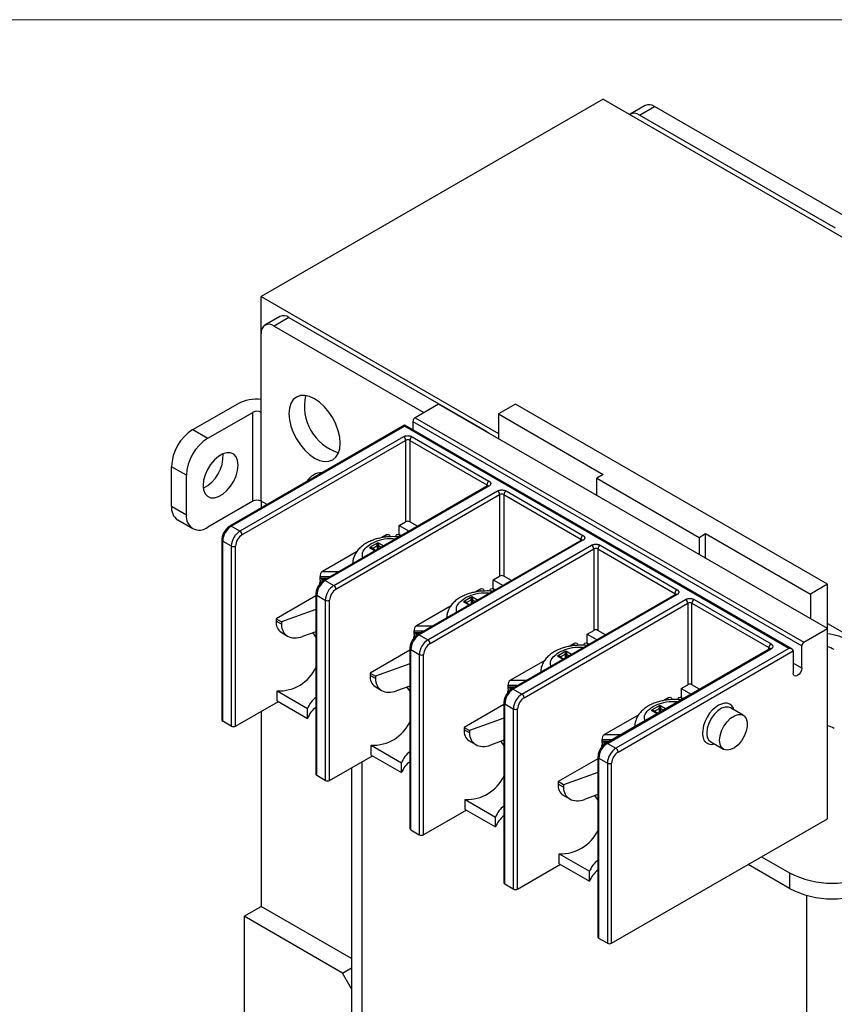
# Model space of a CAD drawing. Header units: inches. Extents: x 0 to 17, y 0 to 11.
# Tile 25 of 26: x 11.6 to 14.3, y 7.8 to 11. Entities that reach past the tile are written whole.
import ezdxf

# ---------------------------------------------------------------- set-up
doc = ezdxf.new("R2010")
doc.units = ezdxf.units.IN
doc.header["$MEASUREMENT"] = 0
doc.linetypes.add('SLD-Solid', pattern=[0])
doc.layers.add('SLD-DEFPOINTS', color=7, linetype='Continuous')

# ---------------------------------------------------------------- blocks, each defined once
blk = doc.blocks.new('Block2')
at = {"color": 7, "linetype": 'SLD-Solid', "lineweight": 18}
blk.add_line((17, 11), (0, 11), dxfattribs=at)

msp = doc.modelspace()

# ---------------------------------------------------------------- linework, layer by layer
for p, q in [((13.5056, 10.7417), (12.392, 10.0989)), ((13.5056, 10.7417), (16.1781, 9.1989)), ((13.6431, 10.7206), (13.5943, 10.6925)), ((13.6239, 10.6896), (13.6726, 10.7177)), ((14.3114, 10.3489), (13.6726, 10.7177)), ((14.2627, 10.3208), (13.6239, 10.6896)), ((12.392, 9.9784), (12.392, 10.0989)), ((12.392, 10.0989), (13.1645, 9.6529)), ((12.453, 10.0336), (12.4042, 10.0054)), ((12.4825, 10.0306), (12.4338, 10.0025)), ((12.4825, 10.0306), (13.1213, 9.6619)), ((12.392, 9.7212), (12.392, 9.9784)), ((12.4338, 10.0025), (12.922, 9.7207)), ((12.1693, 9.665), (12.3154, 9.7494)), ((12.9697, 9.7482), (12.8931, 9.704)), ((14.2363, 9.017), (12.9697, 9.7482)), ((13.2202, 9.7482), (13.1645, 9.7161)), ((14.2363, 9.1616), (13.2202, 9.7482)), ((12.218, 9.6369), (12.3642, 9.7212)), ((12.3642, 9.4319), (12.3642, 9.7212)), ((12.392, 9.4319), (12.392, 9.7212)), ((13.1645, 9.7161), (13.5056, 9.5192)), ((13.1645, 9.7161), (13.1645, 9.6357)), ((12.8861, 9.692), (14.1528, 8.9607)), ((12.8861, 9.692), (12.8861, 9.6631)), ((12.8931, 9.704), (14.1598, 8.9728)), ((12.1693, 9.665), (12.218, 9.6369)), ((12.8583, 9.6792), (12.2896, 9.3509)), ((12.2946, 9.3505), (12.8583, 9.6759)), ((14.1209, 8.9503), (12.8583, 9.6792)), ((14.111, 8.9527), (12.8583, 9.6759)), ((12.8555, 9.6421), (12.3224, 9.3344)), ((12.3294, 9.3223), (12.8625, 9.6301)), ((12.8625, 9.6301), (12.8625, 9.3649)), ((12.8764, 9.6301), (13.1269, 9.4854)), ((12.8764, 9.6301), (12.8764, 9.3649)), ((12.8834, 9.6421), (13.1339, 9.4975)), ((12.1484, 9.5163), (12.0997, 9.5444)), ((12.0997, 9.4158), (12.0997, 9.5444)), ((12.1484, 9.3877), (12.1484, 9.5163)), ((13.5056, 9.5192), (13.4847, 9.5071)), ((13.4847, 9.5071), (13.8187, 9.3143)), ((13.4847, 9.4509), (13.4847, 9.5071)), ((13.129, 9.4819), (12.5959, 9.1742)), ((13.1339, 9.4814), (12.6008, 9.1737)), ((12.6286, 9.1576), (13.1617, 9.4654)), ((13.1269, 9.4807), (13.1269, 9.4854)), ((13.1297, 9.4821), (13.129, 9.4819)), ((13.1896, 9.4654), (13.4401, 9.3207)), ((12.3642, 9.4319), (12.218, 9.3475)), ((12.392, 9.4319), (12.392, 9.41)), ((12.4109, 9.421), (12.392, 9.4319)), ((12.6356, 9.1455), (13.1687, 9.4533)), ((13.1687, 9.4533), (13.1687, 9.1881)), ((13.1826, 9.4533), (13.4332, 9.3087)), ((13.1826, 9.4533), (13.1826, 9.1881)), ((12.0997, 9.4158), (12.1484, 9.3877)), ((12.1201, 9.3708), (12.1688, 9.3427)), ((12.8416, 9.3528), (12.8625, 9.3649)), ((12.9013, 9.3505), (12.8764, 9.3649)), ((12.3224, 9.3344), (12.2946, 9.3505)), ((12.8416, 9.3229), (12.8416, 9.3528)), ((12.8416, 9.3528), (12.8735, 9.3344)), ((12.2638, 9.3063), (12.2638, 8.7196)), ((12.2667, 9.3022), (12.2946, 9.2862)), ((12.2667, 8.7155), (12.2667, 9.3022)), ((12.7991, 9.3225), (12.782, 9.3126)), ((12.7991, 9.3153), (12.7991, 9.3225)), ((12.8476, 9.3195), (12.8424, 9.3225)), ((12.8424, 9.3225), (12.8424, 9.3165)), ((13.4352, 9.3051), (12.9021, 8.9974)), ((13.4401, 9.3047), (12.907, 8.9969)), ((13.4332, 9.304), (13.4332, 9.3087)), ((13.4359, 9.3054), (13.4352, 9.3051)), ((13.8187, 9.3143), (13.8396, 9.3263)), ((13.8187, 9.3143), (13.8187, 9.258)), ((13.8396, 9.3263), (14.1806, 9.1295)), ((13.8396, 9.246), (13.8396, 9.3263)), ((12.2946, 9.2862), (12.2946, 8.6995)), ((12.3085, 8.6995), (12.3085, 9.2862)), ((12.7029, 9.2669), (12.5918, 9.2028)), ((12.7719, 9.2969), (12.7451, 9.2814)), ((12.7451, 9.2814), (12.7633, 9.2708)), ((12.7648, 9.2717), (12.7516, 9.2793)), ((12.7543, 9.2785), (12.7698, 9.2875)), ((12.7543, 9.2778), (12.7543, 9.2785)), ((12.7698, 9.2875), (12.7698, 9.2746)), ((12.7902, 9.2863), (12.7719, 9.2969)), ((12.774, 9.2875), (12.7831, 9.2823)), ((12.774, 9.277), (12.774, 9.2875)), ((12.9349, 8.9808), (13.468, 9.2886)), ((12.9418, 8.9688), (13.4749, 9.2765)), ((13.4749, 9.2765), (13.4749, 9.0113)), ((13.4889, 9.2765), (13.7394, 9.1319)), ((13.4889, 9.2765), (13.4889, 9.0113)), ((13.4958, 9.2886), (13.7464, 9.1439)), ((12.5918, 9.2028), (12.6455, 9.2028)), ((12.5839, 9.175), (12.5839, 9.1864)), ((12.5839, 9.1864), (12.617, 9.1864)), ((12.5839, 9.175), (12.5839, 9.1634)), ((12.606, 9.18), (12.5863, 9.18)), ((12.5907, 9.17), (12.5907, 9.1784)), ((12.5918, 9.1778), (12.597, 9.1748)), ((12.6022, 9.1778), (12.5918, 9.1778)), ((12.6008, 9.1737), (12.6286, 9.1576)), ((13.1478, 9.176), (13.1687, 9.1881)), ((13.1478, 9.1461), (13.1478, 9.176)), ((13.1478, 9.176), (13.1797, 9.1576)), ((13.2075, 9.1737), (13.1826, 9.1881)), ((12.5822, 9.1649), (12.5822, 9.161)), ((13.1053, 9.1457), (13.0882, 9.1358)), ((13.1053, 9.1385), (13.1053, 9.1457)), ((13.1538, 9.1427), (13.1486, 9.1457)), ((13.1486, 9.1457), (13.1486, 9.1397)), ((14.2363, 9.1616), (14.1806, 9.1295)), ((14.2363, 9.017), (14.2363, 9.1616)), ((12.5701, 9.1237), (12.4407, 9.0491)), ((12.5701, 9.1295), (12.5701, 8.5428)), ((12.573, 9.1255), (12.6008, 9.1094)), ((12.573, 8.5388), (12.573, 9.1255)), ((12.6008, 9.1094), (12.6008, 8.5227)), ((12.6147, 8.5227), (12.6147, 9.1094)), ((13.0782, 9.1201), (13.0513, 9.1046)), ((13.0605, 9.1017), (13.076, 9.1107)), ((13.076, 9.1107), (13.076, 9.0978)), ((13.0964, 9.1096), (13.0782, 9.1201)), ((13.0803, 9.1107), (13.0893, 9.1055)), ((13.0803, 9.1002), (13.0803, 9.1107)), ((13.7414, 9.1284), (13.2083, 8.8206)), ((13.7464, 9.1279), (13.2132, 8.8201)), ((13.2411, 8.804), (13.7742, 9.1118)), ((13.7394, 9.1272), (13.7394, 9.1319)), ((13.7421, 9.1286), (13.7414, 9.1284)), ((13.802, 9.1118), (14.0526, 8.9672)), ((14.1806, 9.1295), (14.1806, 9.0491)), ((12.5701, 9.0792), (12.458, 9.0391)), ((13.0091, 9.0902), (12.898, 9.026)), ((13.0513, 9.1046), (13.0695, 9.094)), ((13.071, 9.0949), (13.0578, 9.1025)), ((13.0605, 9.101), (13.0605, 9.1017)), ((13.248, 8.792), (13.7812, 9.0997)), ((13.7812, 9.0997), (13.7812, 8.8345)), ((13.7951, 9.0997), (14.0456, 8.9551)), ((13.7951, 8.8345), (13.7951, 9.0997)), ((12.4407, 9.0491), (12.4407, 9.041)), ((12.4407, 9.0491), (12.458, 9.0391)), ((12.458, 9.0311), (12.4407, 9.041)), ((12.458, 9.0391), (12.458, 9.0311)), ((12.898, 9.026), (12.9518, 9.026)), ((13.4541, 8.9993), (13.4749, 9.0113)), ((13.5138, 8.9969), (13.4889, 9.0113)), ((14.1598, 8.9728), (14.2363, 9.017)), ((14.2363, 9.0342), (15.0645, 8.556)), ((14.2363, 8.3981), (14.2363, 9.017)), ((12.457, 9.005), (12.4781, 8.9928)), ((12.5701, 9.0069), (12.5267, 8.9914)), ((12.5603, 9.0034), (12.5701, 8.9886)), ((12.8884, 8.9882), (12.8884, 8.9843)), ((12.8901, 8.9982), (12.8901, 9.0096)), ((12.8901, 9.0096), (12.9232, 9.0096)), ((12.8901, 8.9982), (12.8901, 8.9866)), ((12.9122, 9.0032), (12.8925, 9.0032)), ((12.8969, 8.9932), (12.8969, 9.0017)), ((12.898, 9.001), (12.9033, 8.998)), ((12.9085, 9.001), (12.898, 9.001)), ((12.907, 8.9969), (12.9349, 8.9808)), ((13.4541, 8.9693), (13.4541, 8.9993)), ((13.4541, 8.9993), (13.4859, 8.9809)), ((12.8763, 8.947), (12.7469, 8.8723)), ((12.8763, 8.9527), (12.8763, 8.366)), ((12.8792, 8.9487), (12.907, 8.9326)), ((12.8792, 8.362), (12.8792, 8.9487)), ((13.4115, 8.9689), (13.3944, 8.959)), ((13.4115, 8.9617), (13.4115, 8.9689)), ((13.46, 8.9659), (13.4548, 8.9689)), ((13.4548, 8.9689), (13.4548, 8.9629)), ((14.0477, 8.9516), (13.5146, 8.6438)), ((13.5195, 8.6433), (14.0526, 8.9511)), ((14.111, 8.9527), (13.5473, 8.6273)), ((14.0456, 8.9504), (14.0456, 8.9551)), ((14.0484, 8.9518), (14.0477, 8.9516)), ((14.1528, 8.8884), (14.1528, 8.9607)), ((12.5701, 8.9189), (12.5695, 8.9186)), ((12.5695, 8.9186), (12.5701, 8.9164)), ((12.5695, 8.9186), (12.5695, 8.8881)), ((12.907, 8.9326), (12.907, 8.3459)), ((12.9209, 8.3459), (12.9209, 8.9326)), ((13.3844, 8.9433), (13.3575, 8.9278)), ((13.3575, 8.9278), (13.3758, 8.9173)), ((13.3772, 8.9181), (13.364, 8.9257)), ((13.3667, 8.9249), (13.3823, 8.9339)), ((13.3667, 8.9242), (13.3667, 8.9249)), ((13.3823, 8.9339), (13.3823, 8.921)), ((13.4026, 8.9328), (13.3844, 8.9433)), ((13.3865, 8.9339), (13.3956, 8.9287)), ((13.3865, 8.9235), (13.3865, 8.9339)), ((13.5543, 8.6152), (14.125, 8.9447)), ((14.125, 8.9447), (14.125, 8.8723)), ((12.8763, 8.9024), (12.7642, 8.8623)), ((13.3153, 8.9134), (13.2043, 8.8493)), ((14.1528, 8.8884), (14.125, 8.9045)), ((12.7469, 8.8723), (12.7469, 8.8642)), ((12.7469, 8.8723), (12.7642, 8.8623)), ((12.7642, 8.8543), (12.7469, 8.8642)), ((12.7642, 8.8623), (12.7642, 8.8543)), ((12.7633, 8.8282), (12.7843, 8.816)), ((12.8763, 8.8301), (12.8329, 8.8146)), ((12.8665, 8.8266), (12.8763, 8.8118)), ((13.1964, 8.8214), (13.1964, 8.8328)), ((13.1964, 8.8328), (13.2295, 8.8328)), ((13.1964, 8.8214), (13.1964, 8.8098)), ((13.2184, 8.8264), (13.1988, 8.8264)), ((13.2031, 8.8164), (13.2031, 8.8249)), ((13.2043, 8.8493), (13.258, 8.8493)), ((13.2043, 8.8243), (13.2095, 8.8213)), ((13.2147, 8.8243), (13.2043, 8.8243)), ((13.2132, 8.8201), (13.2411, 8.804)), ((13.7603, 8.8225), (13.7812, 8.8345)), ((13.7603, 8.8225), (13.7603, 8.7926)), ((13.7603, 8.8225), (13.7922, 8.8041)), ((13.82, 8.8201), (13.7951, 8.8345)), ((12.4442, 8.8141), (12.543, 8.7571)), ((12.4442, 8.782), (12.4442, 8.8141)), ((13.1946, 8.8114), (13.1946, 8.8075)), ((13.7177, 8.7921), (13.7006, 8.7822)), ((13.7177, 8.785), (13.7177, 8.7921)), ((13.7663, 8.7891), (13.7611, 8.7921)), ((13.7611, 8.7921), (13.7611, 8.7861)), ((12.3085, 8.6995), (12.4478, 8.7799)), ((12.4442, 8.782), (12.543, 8.7249)), ((12.543, 8.7249), (12.543, 8.7571)), ((13.1825, 8.7702), (13.0532, 8.6955)), ((13.1825, 8.7759), (13.1825, 8.1892)), ((13.1854, 8.7719), (13.2132, 8.7558)), ((13.1854, 8.1852), (13.1854, 8.7719)), ((13.2132, 8.7558), (13.2132, 8.1691)), ((13.2272, 8.1691), (13.2272, 8.7558)), ((13.6906, 8.7665), (13.6637, 8.751)), ((13.6729, 8.7482), (13.6885, 8.7571)), ((13.6885, 8.7571), (13.6885, 8.7442)), ((13.7089, 8.756), (13.6906, 8.7665)), ((13.6927, 8.7571), (13.7018, 8.7519)), ((13.6927, 8.7467), (13.6927, 8.7571)), ((13.9621, 8.7349), (13.9203, 8.759)), ((12.392, 8.7477), (12.392, 8.1125)), ((12.8763, 8.7421), (12.8757, 8.7418)), ((12.8757, 8.7418), (12.8763, 8.7396)), ((12.8757, 8.7418), (12.8757, 8.7114)), ((13.1825, 8.7257), (13.0704, 8.6855)), ((13.6216, 8.7366), (13.5105, 8.6725)), ((13.6637, 8.751), (13.682, 8.7405)), ((13.6835, 8.7413), (13.6702, 8.749)), ((13.6729, 8.7474), (13.6729, 8.7482)), ((12.2946, 8.6995), (12.2667, 8.7155)), ((13.0532, 8.6955), (13.0532, 8.6875)), ((13.0532, 8.6955), (13.0704, 8.6855)), ((13.0704, 8.6775), (13.0532, 8.6875)), ((13.0704, 8.6855), (13.0704, 8.6775)), ((13.5105, 8.6725), (13.5642, 8.6725)), ((12.7504, 8.6373), (12.8493, 8.5803)), ((12.7504, 8.6052), (12.7504, 8.6373)), ((13.0695, 8.6514), (13.0906, 8.6392)), ((13.1825, 8.6533), (13.1392, 8.6378)), ((13.1728, 8.6498), (13.1825, 8.6351)), ((13.5009, 8.6346), (13.5009, 8.6307)), ((13.5026, 8.6447), (13.5026, 8.656)), ((13.5026, 8.656), (13.5357, 8.656)), ((13.5026, 8.6447), (13.5026, 8.633)), ((13.5247, 8.6497), (13.505, 8.6497)), ((13.5094, 8.6396), (13.5094, 8.6481)), ((13.5105, 8.6475), (13.5157, 8.6445)), ((13.5209, 8.6475), (13.5105, 8.6475)), ((13.5195, 8.6433), (13.5473, 8.6273)), ((13.8564, 8.6482), (13.8981, 8.6241)), ((12.6147, 8.5227), (12.754, 8.6031)), ((12.7504, 8.6052), (12.8493, 8.5481)), ((13.4888, 8.5934), (13.3594, 8.5187)), ((13.4888, 8.5991), (13.4888, 8.0124)), ((13.4916, 8.5951), (13.5195, 8.579)), ((13.4916, 8.0084), (13.4916, 8.5951)), ((12.6859, 8.5638), (12.6859, 7.6002)), ((12.7205, 7.552), (12.7205, 8.5838)), ((12.8493, 8.5481), (12.8493, 8.5803)), ((13.1825, 8.5653), (13.1819, 8.565)), ((13.1819, 8.565), (13.1825, 8.5628)), ((13.1819, 8.565), (13.1819, 8.5346)), ((13.5195, 8.579), (13.5195, 7.9924)), ((13.5334, 7.9924), (13.5334, 8.579)), ((12.6008, 8.5227), (12.573, 8.5388)), ((13.4888, 8.5489), (13.3767, 8.5088)), ((13.3594, 8.5187), (13.3594, 8.5107)), ((13.3767, 8.5088), (13.3594, 8.5187)), ((13.3767, 8.5007), (13.3594, 8.5107)), ((13.3767, 8.5088), (13.3767, 8.5007)), ((13.3757, 8.4746), (13.3968, 8.4625)), ((13.4888, 8.4765), (13.4454, 8.461)), ((13.479, 8.473), (13.4888, 8.4583)), ((13.0567, 8.4605), (13.1555, 8.4035)), ((13.0567, 8.4284), (13.0567, 8.4605)), ((13.0602, 8.4263), (12.9209, 8.3459)), ((13.0567, 8.4284), (13.1555, 8.3713)), ((13.1555, 8.3713), (13.1555, 8.4035)), ((13.4888, 8.3886), (13.4882, 8.3882)), ((13.4882, 8.3882), (13.4888, 8.386)), ((13.4882, 8.3882), (13.4882, 8.3578)), ((13.5334, 7.9924), (14.2363, 8.3981)), ((12.8792, 8.362), (12.907, 8.3459)), ((13.3629, 8.2838), (13.4617, 8.2267)), ((13.3629, 8.2516), (13.3629, 8.2838)), ((14.022, 8.2744), (14.1124, 8.2222)), ((13.2272, 8.1691), (13.3665, 8.2495)), ((13.3629, 8.2516), (13.4617, 8.1946)), ((14.1124, 8.1711), (13.9778, 8.2489)), ((13.4617, 8.1946), (13.4617, 8.2267)), ((14.1124, 8.2222), (14.1124, 8.1711)), ((13.2132, 8.1691), (13.1854, 8.1852)), ((14.1681, 8.1486), (14.1681, 6.7163)), ((12.3363, 8.0803), (12.392, 8.1125)), ((12.6859, 7.9428), (12.392, 8.1125)), ((12.3363, 8.0803), (12.3363, 7.5366)), ((12.6565, 7.8955), (12.3363, 8.0803)), ((13.5195, 7.9924), (13.4916, 8.0084)), ((12.6565, 7.8955), (12.6859, 7.9125)), ((12.6859, 7.8445), (12.6565, 7.8955))]:
    msp.add_line(p, q)
at = {"flags": 128}
for points in [[(12.6495, 9.6208), (12.6479, 9.6405), (12.6432, 9.6614), (12.6354, 9.6825), (12.625, 9.7031), (12.6124, 9.7224), (12.598, 9.7397), (12.5823, 9.7542), (12.566, 9.7654), (12.5497, 9.773), (12.534, 9.7766), (12.5196, 9.776), (12.5069, 9.7713), (12.4966, 9.7627), (12.4888, 9.7505), (12.4841, 9.7351), (12.4825, 9.7172), (12.4841, 9.6975), (12.4888, 9.6766), (12.4966, 9.6555), (12.5069, 9.6349), (12.5196, 9.6156), (12.534, 9.5984), (12.5497, 9.5838), (12.566, 9.5726), (12.5823, 9.565), (12.598, 9.5615), (12.6124, 9.562), (12.625, 9.5667), (12.6354, 9.5753), (12.6432, 9.5876), (12.6479, 9.6029), (12.6495, 9.6208)], [(12.8583, 9.6792), (12.8583, 9.679), (12.8583, 9.6784), (12.8583, 9.6773), (12.8583, 9.6759)], [(13.1213, 9.6619), (13.131, 9.6557), (13.1349, 9.6528)], [(12.2027, 9.4834), (12.2044, 9.4685), (12.2092, 9.4565), (12.217, 9.4479), (12.2273, 9.4433), (12.2395, 9.443), (12.2529, 9.4469), (12.2666, 9.4548), (12.28, 9.4664), (12.2922, 9.4808), (12.3025, 9.4973), (12.3103, 9.5148), (12.3152, 9.5325), (12.3168, 9.5492), (12.3152, 9.5641), (12.3103, 9.5761), (12.3025, 9.5847), (12.2922, 9.5892), (12.28, 9.5896), (12.2666, 9.5857), (12.2529, 9.5777), (12.2395, 9.5662), (12.2273, 9.5518), (12.217, 9.5353), (12.2092, 9.5178), (12.2044, 9.5001), (12.2027, 9.4834)], [(12.7543, 9.2785), (12.7539, 9.2782), (12.7537, 9.2781)], [(13.0605, 9.1017), (13.0601, 9.1015), (13.0599, 9.1013)], [(13.3667, 8.9249), (13.3663, 8.9247), (13.3662, 8.9245)], [(14.1528, 8.8884), (14.1517, 8.8816), (14.1487, 8.8747), (14.1442, 8.8686), (14.1389, 8.8643), (14.1336, 8.8624), (14.129, 8.8633), (14.126, 8.8668), (14.125, 8.8723)], [(13.9308, 8.7529), (13.9299, 8.7578), (13.925, 8.7659), (13.9183, 8.7715), (13.91, 8.7745), (13.9006, 8.7747), (13.8814, 8.7679), (13.8622, 8.7525), (13.8527, 8.7414), (13.8445, 8.7289), (13.8377, 8.7155), (13.8328, 8.7018), (13.8292, 8.6775), (13.8292, 8.6775)], [(13.9203, 8.759), (13.9144, 8.7613), (13.9035, 8.7615), (13.8914, 8.7575), (13.8791, 8.7494), (13.8675, 8.7379), (13.8575, 8.7239), (13.8497, 8.7084), (13.8448, 8.6925), (13.8431, 8.6775)], [(13.6729, 8.7482), (13.6726, 8.7479), (13.6724, 8.7477)], [(13.8849, 8.6534), (13.8865, 8.6684), (13.8914, 8.6843), (13.8992, 8.6998), (13.9093, 8.7138), (13.9209, 8.7253), (13.9332, 8.7334), (13.9452, 8.7374), (13.9562, 8.7372), (13.9652, 8.7327), (13.9716, 8.7242), (13.9749, 8.7125), (13.9749, 8.6982), (13.9716, 8.6826), (13.9652, 8.6668), (13.9562, 8.6519), (13.9452, 8.639), (13.9332, 8.6291), (13.9209, 8.623), (13.9093, 8.6211), (13.8992, 8.6235), (13.8914, 8.63), (13.8865, 8.6402), (13.8849, 8.6534)]]:
    msp.add_lwpolyline(points, dxfattribs=at)
for centre, radius, start, end in [((13.6553, 10.6935), 0.0297, 54.3825, 114.3069), ((13.6069, 10.6677), 0.0277, 52.2677, 120.9407), ((12.4652, 10.0065), 0.0297, 54.3825, 114.3069), ((12.4175, 9.9825), 0.0258, 50.7966, 189.2141), ((12.3774, 9.6302), 0.1343, 83.7507, 117.4716), ((12.6915, 9.7414), 0.1588, 167.339, 252.6556), ((12.3781, 9.6944), 0.0303, 62.6097, 117.3902), ((12.9013, 9.6913), 0.0151, 122.606, 177.394), ((12.2508, 9.5376), 0.1513, 122.6055, 177.3945), ((12.2995, 9.5094), 0.1513, 122.6055, 177.3945), ((12.8474, 9.6294), 0.0151, 2.606, 57.394), ((12.8694, 9.6167), 0.0151, 62.6098, 117.3902), ((12.8915, 9.6294), 0.0151, 122.606, 177.394), ((12.1512, 9.579), 0.1166, 296.5152, 3.4902), ((12.5908, 9.4675), 0.0575, 89.8155, 150.1791), ((13.1421, 9.4848), 0.0151, 122.606, 177.394), ((13.1247, 9.4807), 0.00525, 15.6904, 64.702), ((13.131, 9.4774), 0.00495, 54.3846, 114.3053), ((13.1536, 9.4526), 0.0151, 2.6059, 57.394), ((13.1977, 9.4526), 0.0151, 122.606, 177.394), ((12.3781, 9.405), 0.0303, 62.6097, 117.3902), ((13.1757, 9.4399), 0.0151, 62.6097, 117.3903), ((12.1482, 9.4106), 0.0488, 173.8672, 234.8207), ((12.1908, 9.3808), 0.043, 170.786, 309.2033), ((12.8694, 9.3514), 0.0151, 62.6098, 117.3902), ((12.3272, 9.2995), 0.0605, 122.6056, 177.3944), ((12.2917, 9.3466), 0.00482, 53.5071, 115.2036), ((12.355, 9.2834), 0.0605, 122.6056, 177.3944), ((12.3143, 9.3216), 0.0151, 2.606, 57.394), ((12.2688, 9.3067), 0.00495, 185.7057, 245.6227), ((13.4483, 9.308), 0.0151, 122.606, 177.394), ((13.4309, 9.3039), 0.00525, 15.6906, 64.7018), ((13.4372, 9.3006), 0.00495, 54.3848, 114.3051), ((12.3015, 9.2996), 0.0151, 242.6102, 297.3898), ((12.7719, 9.2834), 0.00461, 62.6098, 117.391), ((13.4598, 9.2758), 0.0151, 2.606, 57.3939), ((13.4819, 9.2631), 0.0151, 62.6097, 117.3904), ((13.504, 9.2758), 0.0151, 122.606, 177.394), ((12.6334, 9.1227), 0.0605, 122.6056, 177.3944), ((12.5929, 9.1648), 0.0107, 147.0155, 179.2763), ((12.5979, 9.1699), 0.00477, 53.1249, 115.5858), ((13.1757, 9.1747), 0.0151, 62.6097, 117.3903), ((12.6612, 9.1066), 0.0605, 122.6056, 177.3944), ((12.6205, 9.1449), 0.0151, 2.6059, 57.394), ((13.7545, 9.1312), 0.0151, 122.606, 177.394), ((12.575, 9.13), 0.00495, 185.7056, 245.6231), ((12.6078, 9.1228), 0.0151, 242.6102, 297.3899), ((13.0782, 9.1066), 0.00461, 62.6094, 117.391), ((13.7372, 9.1271), 0.00525, 15.6904, 64.702), ((13.7435, 9.1238), 0.00495, 54.3846, 114.3053), ((13.766, 9.0991), 0.0151, 2.6058, 57.394), ((13.8102, 9.0991), 0.0151, 122.606, 177.394), ((13.7881, 9.0863), 0.0151, 62.6097, 117.3903), ((12.4782, 9.0363), 0.0378, 172.7454, 235.9425), ((13.4819, 8.9979), 0.0151, 62.6097, 117.3904), ((12.9396, 8.9459), 0.0605, 122.6056, 177.3944), ((12.8991, 8.988), 0.0107, 147.0151, 179.2766), ((12.9041, 8.9929), 0.00495, 54.3863, 114.295), ((12.9675, 8.9299), 0.0605, 122.6056, 177.3944), ((12.9267, 8.9681), 0.0151, 2.606, 57.3939), ((14.2132, 8.8053), 0.196, 61.2654, 83.2174), ((12.8812, 8.9532), 0.00495, 185.7059, 245.6229), ((14.0607, 8.9544), 0.0151, 122.606, 177.394), ((14.0434, 8.9504), 0.00525, 15.6907, 64.702), ((14.0497, 8.9471), 0.00495, 54.3846, 114.305), ((14.1679, 8.96), 0.0151, 122.606, 177.394), ((14.2124, 8.8667), 0.0944, 60.6377, 75.3206), ((12.914, 8.946), 0.0151, 242.6103, 297.3898), ((13.3844, 8.9298), 0.00461, 62.6095, 117.3908), ((12.4495, 8.9474), 0.1334, 267.73, 334.6678), ((12.7844, 8.8595), 0.0378, 172.7454, 235.9425), ((13.2458, 8.7691), 0.0605, 122.6056, 177.3944), ((13.2104, 8.8161), 0.00495, 54.3863, 114.2949), ((13.7881, 8.8211), 0.0151, 62.6097, 117.3903), ((12.6192, 8.728), 0.0816, 127.0664, 159.1139), ((13.2053, 8.8112), 0.0107, 147.015, 179.2769), ((13.2737, 8.7531), 0.0605, 122.6056, 177.3944), ((13.2329, 8.7913), 0.0151, 2.6058, 57.394), ((12.6192, 8.6958), 0.0816, 127.0664, 159.1139), ((13.1875, 8.7764), 0.00495, 185.7056, 245.6231), ((13.2202, 8.7693), 0.0151, 242.6102, 297.39), ((13.6906, 8.7531), 0.00461, 62.6093, 117.3911), ((12.2688, 8.7201), 0.00495, 185.6966, 245.6227), ((12.3015, 8.7129), 0.0151, 242.6102, 297.3898), ((12.7557, 8.7706), 0.1334, 267.73, 334.6678), ((14.2124, 8.6096), 0.0944, 60.6377, 75.3206), ((13.0906, 8.6827), 0.0378, 172.7454, 235.9425), ((13.8748, 8.6742), 0.0319, 174.0666, 234.6209), ((13.5521, 8.5924), 0.0605, 122.6056, 177.3944), ((13.5115, 8.6345), 0.0107, 147.0151, 179.2766), ((13.5166, 8.6395), 0.00482, 53.5065, 115.2035), ((13.5799, 8.5763), 0.0605, 122.6056, 177.3944), ((13.5392, 8.6145), 0.0151, 2.6058, 57.394), ((12.9255, 8.5512), 0.0816, 127.0663, 159.1139), ((13.4937, 8.5996), 0.00495, 185.7058, 245.6232), ((12.9255, 8.519), 0.0816, 127.0663, 159.1139), ((13.5264, 8.5925), 0.0151, 242.6102, 297.3901), ((12.575, 8.5433), 0.00495, 185.6964, 245.6231), ((13.0619, 8.5939), 0.1334, 267.73, 334.6678), ((12.6078, 8.5361), 0.0151, 242.6102, 297.3899), ((13.3969, 8.5059), 0.0378, 172.7454, 235.9425), ((13.2317, 8.3744), 0.0816, 127.0663, 159.1139), ((13.2317, 8.3423), 0.0816, 127.0663, 159.1139), ((12.8812, 8.3665), 0.00495, 185.6961, 245.6232), ((12.914, 8.3593), 0.0151, 242.6103, 297.3898), ((13.3682, 8.4171), 0.1334, 267.73, 334.6678), ((13.5379, 8.1976), 0.0816, 127.0664, 159.1139), ((13.5379, 8.1655), 0.0816, 127.0664, 159.1139), ((14.2516, 8.4883), 0.3004, 242.391, 297.609), ((13.1875, 8.1897), 0.00495, 185.6957, 245.6236), ((13.2202, 8.1826), 0.0151, 242.6102, 297.39), ((14.2516, 8.4373), 0.3004, 242.391, 297.609), ((13.4937, 8.0129), 0.00495, 185.6966, 245.6232), ((13.5264, 8.0058), 0.0151, 242.6102, 297.3901)]:
    msp.add_arc(centre, radius, start, end)
for centre, major_axis, ratio, start_param, end_param in [((12.7991, 9.3128), (0.0105, 0.0105), 0.517687, 0.995796, 1.0931), ((12.8424, 9.3128), (-0.0105, 0.0105), 0.517687, 5.190086, 5.28739), ((12.5918, 9.1932), (0.0105, 0.0105), 0.517687, 1.0931, 1.190404), ((12.5918, 9.1682), (-0.0105, 0.0105), 0.517687, 5.190086, 5.28739), ((13.1053, 9.136), (0.0105, 0.0105), 0.517687, 0.995796, 1.0931), ((13.1486, 9.136), (-0.0105, 0.0105), 0.517687, 5.190086, 5.28739), ((12.5267, 9.0557), (0.0566, 0.0568), 0.688088, 2.537073, 4.10787), ((12.898, 9.0164), (0.0105, 0.0105), 0.517687, 1.0931, 1.190404), ((12.898, 8.9914), (-0.0105, 0.0105), 0.517687, 5.190086, 5.28739), ((13.4115, 8.9593), (0.0105, 0.0105), 0.517687, 0.995796, 1.0931), ((13.4548, 8.9593), (-0.0105, 0.0105), 0.517687, 5.190086, 5.28739), ((14.111, 8.9447), (0.0139, 0), 0.577382, 0, 1.570796), ((12.8329, 8.8789), (0.0566, 0.0568), 0.688088, 2.537073, 4.10787), ((13.2043, 8.8396), (0.0105, 0.0105), 0.517687, 1.0931, 1.190404), ((13.2043, 8.8146), (-0.0105, 0.0105), 0.517687, 5.190086, 5.28739), ((13.7177, 8.7825), (0.0105, 0.0105), 0.517687, 0.995796, 1.0931), ((13.7611, 8.7825), (-0.0105, 0.0105), 0.517687, 5.190086, 5.28739), ((13.1392, 8.7021), (0.0566, 0.0568), 0.688088, 2.537073, 4.10787), ((13.5105, 8.6628), (0.0105, 0.0105), 0.517687, 1.0931, 1.190404), ((13.5105, 8.6378), (-0.0105, 0.0105), 0.517687, 5.190086, 5.28739), ((13.4454, 8.5253), (0.0566, 0.0568), 0.688088, 2.537073, 4.10787)]:
    msp.add_ellipse(centre, major_axis=major_axis, ratio=ratio, start_param=start_param, end_param=end_param)
for points, knots in [([(12.8555, 9.6421), (12.8561, 9.6425), (12.8573, 9.6431), (12.8594, 9.6439), (12.862, 9.6447), (12.8654, 9.6453), (12.8694, 9.6455), (12.8735, 9.6453), (12.8772, 9.6446), (12.8806, 9.6436), (12.8824, 9.6426), (12.8834, 9.6421)], [0, 0, 0, 0, 0.080115, 0.159741, 0.240152, 0.369781, 0.500092, 0.629721, 0.760033, 0.87985, 1, 1, 1, 1]), ([(13.1339, 9.4975), (13.1345, 9.4972), (13.1356, 9.4965), (13.137, 9.4953), (13.1383, 9.4937), (13.1394, 9.4918), (13.1398, 9.4895), (13.1394, 9.4871), (13.1382, 9.485), (13.1364, 9.483), (13.1347, 9.482), (13.1339, 9.4814)], [0, 0, 0, 0, 0.080115, 0.159741, 0.240152, 0.369781, 0.500092, 0.629721, 0.760033, 0.87985, 1, 1, 1, 1]), ([(13.1617, 9.4654), (13.1623, 9.4657), (13.1636, 9.4663), (13.1656, 9.4671), (13.1683, 9.4679), (13.1716, 9.4685), (13.1757, 9.4688), (13.1797, 9.4685), (13.1834, 9.4678), (13.1868, 9.4668), (13.1887, 9.4658), (13.1896, 9.4654)], [0, 0, 0, 0, 0.080115, 0.159741, 0.240152, 0.369781, 0.500092, 0.629721, 0.760033, 0.87985, 1, 1, 1, 1]), ([(12.2896, 9.3509), (12.2863, 9.3485), (12.2795, 9.3437), (12.271, 9.3319), (12.265, 9.3186), (12.2642, 9.3104), (12.2638, 9.3063)], [0, 0, 0, 0, 0.250002, 0.500001, 0.750001, 1, 1, 1, 1]), ([(12.8207, 9.3165), (12.8131, 9.3163), (12.8024, 9.316), (12.7869, 9.3138), (12.774, 9.3112), (12.7594, 9.3069), (12.7451, 9.3012), (12.7314, 9.2939), (12.7188, 9.285), (12.7078, 9.2745), (12.6989, 9.2624), (12.6928, 9.2487), (12.6897, 9.2371), (12.6901, 9.2301), (12.6902, 9.2283)], [0, 0, 0, 0, 0.116345, 0.16392, 0.242299, 0.322833, 0.408606, 0.497546, 0.588985, 0.681869, 0.775354, 0.869158, 0.964281, 1, 1, 1, 1]), ([(12.7502, 9.2939), (12.7588, 9.298), (12.7766, 9.3063), (12.8059, 9.3115), (12.8241, 9.3101), (12.8305, 9.3096)], [0, 0, 0, 0, 0.377811, 0.779247, 1, 1, 1, 1]), ([(12.8002, 9.3231), (12.8025, 9.3242), (12.8052, 9.3245), (12.8095, 9.3223), (12.8109, 9.32), (12.8109, 9.3174)], [0, 0, 0, 0, 0.5, 0.5, 1, 1, 1, 1]), ([(12.8408, 9.3155), (12.8407, 9.3155), (12.8342, 9.3164), (12.8274, 9.3165), (12.8207, 9.3165)], [0, 0, 0, 0, 0.005421, 1, 1, 1, 1]), ([(12.8306, 9.3174), (12.8306, 9.32), (12.832, 9.3223), (12.8363, 9.3245), (12.839, 9.3242), (12.8412, 9.3231)], [0, 0, 0, 0, 0.5, 0.5, 1, 1, 1, 1]), ([(13.4401, 9.3207), (13.4407, 9.3204), (13.4418, 9.3197), (13.4432, 9.3185), (13.4446, 9.317), (13.4456, 9.315), (13.446, 9.3127), (13.4456, 9.3104), (13.4444, 9.3082), (13.4426, 9.3062), (13.441, 9.3052), (13.4401, 9.3047)], [0, 0, 0, 0, 0.0801151, 0.1597406, 0.2401519, 0.3697806, 0.5000923, 0.6297213, 0.7600334, 0.8798503, 1, 1, 1, 1]), ([(12.723, 9.2476), (12.7221, 9.2513), (12.7197, 9.2617), (12.7288, 9.2787), (12.7432, 9.2889), (12.7502, 9.2939)], [0, 0, 0, 0, 0.220752, 0.622188, 1, 1, 1, 1]), ([(12.7451, 9.2814), (12.7458, 9.2814), (12.7471, 9.2816), (12.749, 9.2815), (12.7504, 9.2813), (12.7518, 9.281), (12.753, 9.2805), (12.754, 9.2796), (12.7542, 9.2789), (12.7543, 9.2785)], [0, 0, 0, 0, 0.195411, 0.359659, 0.492868, 0.595285, 0.757522, 0.888982, 1, 1, 1, 1]), ([(12.7516, 9.2793), (12.7511, 9.2796), (12.7499, 9.2802), (12.7477, 9.2809), (12.746, 9.2812), (12.7451, 9.2814)], [0, 0, 0, 0, 0.240832, 0.573937, 1, 1, 1, 1]), ([(12.7698, 9.2875), (12.7698, 9.2878), (12.7698, 9.2884), (12.77, 9.2895), (12.7702, 9.2907), (12.7705, 9.2923), (12.7711, 9.2946), (12.7716, 9.296), (12.7719, 9.2969)], [0, 0, 0, 0, 0.082227, 0.174015, 0.280699, 0.40572, 0.640959, 1, 1, 1, 1]), ([(12.7719, 9.2969), (12.7721, 9.2964), (12.7724, 9.2956), (12.7728, 9.2943), (12.7732, 9.293), (12.7735, 9.2917), (12.7738, 9.2903), (12.774, 9.2887), (12.774, 9.2879), (12.774, 9.2875)], [0, 0, 0, 0, 0.195411, 0.359659, 0.492868, 0.595285, 0.757522, 0.888982, 1, 1, 1, 1]), ([(13.468, 9.2886), (13.4686, 9.2889), (13.4698, 9.2896), (13.4718, 9.2904), (13.4745, 9.2911), (13.4779, 9.2918), (13.4819, 9.292), (13.4859, 9.2918), (13.4897, 9.2911), (13.493, 9.29), (13.4949, 9.2891), (13.4958, 9.2886)], [0, 0, 0, 0, 0.080115, 0.159741, 0.240152, 0.369781, 0.500092, 0.629721, 0.760033, 0.87985, 1, 1, 1, 1]), ([(12.5959, 9.1742), (12.5925, 9.1718), (12.5857, 9.167), (12.5772, 9.1551), (12.5712, 9.1419), (12.5705, 9.1336), (12.5701, 9.1295)], [0, 0, 0, 0, 0.250002, 0.500001, 0.750001, 1, 1, 1, 1]), ([(12.5907, 9.2021), (12.5884, 9.2006), (12.5866, 9.1983), (12.5843, 9.1924), (12.5839, 9.189), (12.5839, 9.1864)], [0, 0, 0, 0, 0.5, 0.5, 1, 1, 1, 1]), ([(12.5839, 9.175), (12.5839, 9.1776), (12.5844, 9.1794), (12.5866, 9.1803), (12.5884, 9.1796), (12.5907, 9.1784)], [0, 0, 0, 0, 0.5, 0.5, 1, 1, 1, 1]), ([(13.1269, 9.1397), (13.1193, 9.1395), (13.1086, 9.1392), (13.0931, 9.137), (13.0803, 9.1344), (13.0656, 9.1301), (13.0513, 9.1245), (13.0376, 9.1172), (13.025, 9.1083), (13.0141, 9.0977), (13.0051, 9.0856), (12.999, 9.0719), (12.9959, 9.0603), (12.9963, 9.0534), (12.9964, 9.0515)], [0, 0, 0, 0, 0.116345, 0.16392, 0.242299, 0.322833, 0.408606, 0.497546, 0.588985, 0.681869, 0.775354, 0.869158, 0.964281, 1, 1, 1, 1]), ([(13.1064, 9.1463), (13.1087, 9.1474), (13.1114, 9.1477), (13.1157, 9.1456), (13.1171, 9.1433), (13.1171, 9.1406)], [0, 0, 0, 0, 0.5, 0.5, 1, 1, 1, 1]), ([(13.147, 9.1387), (13.1469, 9.1387), (13.1404, 9.1396), (13.1336, 9.1397), (13.1269, 9.1397)], [0, 0, 0, 0, 0.005423, 1, 1, 1, 1]), ([(13.1368, 9.1406), (13.1368, 9.1433), (13.1382, 9.1456), (13.1425, 9.1477), (13.1452, 9.1474), (13.1475, 9.1463)], [0, 0, 0, 0, 0.5, 0.5, 1, 1, 1, 1]), ([(13.7464, 9.1439), (13.7469, 9.1436), (13.748, 9.1429), (13.7494, 9.1417), (13.7508, 9.1402), (13.7519, 9.1382), (13.7523, 9.1359), (13.7519, 9.1336), (13.7507, 9.1314), (13.7488, 9.1295), (13.7472, 9.1284), (13.7464, 9.1279)], [0, 0, 0, 0, 0.080115, 0.159741, 0.240152, 0.369781, 0.500092, 0.629721, 0.760033, 0.87985, 1, 1, 1, 1]), ([(13.0292, 9.0708), (13.0284, 9.0745), (13.0259, 9.085), (13.035, 9.1019), (13.0494, 9.1122), (13.0564, 9.1171)], [0, 0, 0, 0, 0.220752, 0.622188, 1, 1, 1, 1]), ([(13.0564, 9.1171), (13.065, 9.1212), (13.0828, 9.1295), (13.1122, 9.1347), (13.1303, 9.1333), (13.1367, 9.1328)], [0, 0, 0, 0, 0.377811, 0.779247, 1, 1, 1, 1]), ([(13.076, 9.1107), (13.076, 9.111), (13.0761, 9.1116), (13.0762, 9.1127), (13.0764, 9.1139), (13.0767, 9.1156), (13.0774, 9.1178), (13.0779, 9.1192), (13.0782, 9.1201)], [0, 0, 0, 0, 0.082227, 0.174015, 0.280699, 0.40572, 0.640959, 1, 1, 1, 1]), ([(13.0782, 9.1201), (13.0783, 9.1197), (13.0786, 9.1188), (13.079, 9.1175), (13.0794, 9.1163), (13.0797, 9.115), (13.08, 9.1136), (13.0802, 9.1119), (13.0803, 9.1111), (13.0803, 9.1107)], [0, 0, 0, 0, 0.1954107, 0.3596587, 0.4928677, 0.5952846, 0.7575222, 0.8889815, 1, 1, 1, 1]), ([(13.7742, 9.1118), (13.7748, 9.1121), (13.776, 9.1128), (13.7781, 9.1136), (13.7807, 9.1144), (13.7841, 9.115), (13.7881, 9.1152), (13.7921, 9.115), (13.7959, 9.1143), (13.7993, 9.1132), (13.8011, 9.1123), (13.802, 9.1118)], [0, 0, 0, 0, 0.080115, 0.159741, 0.240152, 0.369781, 0.500092, 0.629721, 0.760033, 0.87985, 1, 1, 1, 1]), ([(13.0513, 9.1046), (13.052, 9.1047), (13.0534, 9.1048), (13.0552, 9.1047), (13.0566, 9.1045), (13.058, 9.1042), (13.0592, 9.1037), (13.0603, 9.1028), (13.0604, 9.1021), (13.0605, 9.1017)], [0, 0, 0, 0, 0.1954107, 0.3596587, 0.4928677, 0.5952846, 0.7575222, 0.8889815, 1, 1, 1, 1]), ([(13.0578, 9.1025), (13.0573, 9.1028), (13.0561, 9.1034), (13.0539, 9.1041), (13.0522, 9.1044), (13.0513, 9.1046)], [0, 0, 0, 0, 0.240832, 0.5739377, 1, 1, 1, 1]), ([(12.8969, 9.0253), (12.8946, 9.0238), (12.8928, 9.0215), (12.8906, 9.0156), (12.8901, 9.0122), (12.8901, 9.0096)], [0, 0, 0, 0, 0.5, 0.5, 1, 1, 1, 1]), ([(12.9021, 8.9974), (12.8987, 8.995), (12.892, 8.9902), (12.8834, 8.9784), (12.8775, 8.9651), (12.8767, 8.9568), (12.8763, 8.9527)], [0, 0, 0, 0, 0.250002, 0.500001, 0.750001, 1, 1, 1, 1]), ([(12.8901, 8.9982), (12.8901, 9.0009), (12.8906, 9.0026), (12.8928, 9.0035), (12.8946, 9.0028), (12.8969, 9.0017)], [0, 0, 0, 0, 0.5, 0.5, 1, 1, 1, 1]), ([(13.4332, 8.963), (13.4256, 8.9627), (13.4149, 8.9624), (13.3994, 8.9602), (13.3865, 8.9576), (13.3719, 8.9534), (13.3575, 8.9477), (13.3438, 8.9404), (13.3312, 8.9315), (13.3203, 8.9209), (13.3114, 8.9088), (13.3052, 8.8952), (13.3021, 8.8835), (13.3025, 8.8766), (13.3026, 8.8747)], [0, 0, 0, 0, 0.116345, 0.16392, 0.242299, 0.322833, 0.408606, 0.497546, 0.588985, 0.681869, 0.775354, 0.869158, 0.964281, 1, 1, 1, 1]), ([(13.3626, 8.9404), (13.3713, 8.9444), (13.389, 8.9527), (13.4184, 8.958), (13.4365, 8.9565), (13.443, 8.956)], [0, 0, 0, 0, 0.377811, 0.779247, 1, 1, 1, 1]), ([(13.4127, 8.9695), (13.4149, 8.9707), (13.4176, 8.9709), (13.4219, 8.9688), (13.4233, 8.9665), (13.4233, 8.9638)], [0, 0, 0, 0, 0.5, 0.5, 1, 1, 1, 1]), ([(13.4532, 8.962), (13.4532, 8.962), (13.4466, 8.9628), (13.4399, 8.9629), (13.4332, 8.963)], [0, 0, 0, 0, 0.005423, 1, 1, 1, 1]), ([(13.443, 8.9638), (13.443, 8.9665), (13.4444, 8.9688), (13.4487, 8.9709), (13.4514, 8.9707), (13.4537, 8.9695)], [0, 0, 0, 0, 0.5, 0.5, 1, 1, 1, 1]), ([(14.0526, 8.9672), (14.0532, 8.9668), (14.0543, 8.9661), (14.0557, 8.9649), (14.057, 8.9634), (14.0581, 8.9614), (14.0585, 8.9591), (14.0581, 8.9568), (14.0569, 8.9546), (14.0551, 8.9527), (14.0534, 8.9516), (14.0526, 8.9511)], [0, 0, 0, 0, 0.080115, 0.159741, 0.240152, 0.369781, 0.500092, 0.629721, 0.760033, 0.87985, 1, 1, 1, 1]), ([(13.3355, 8.894), (13.3346, 8.8977), (13.3321, 8.9082), (13.3412, 8.9251), (13.3557, 8.9354), (13.3626, 8.9404)], [0, 0, 0, 0, 0.220752, 0.622188, 1, 1, 1, 1]), ([(13.3575, 8.9278), (13.3582, 8.9279), (13.3596, 8.928), (13.3614, 8.9279), (13.3629, 8.9278), (13.3642, 8.9275), (13.3655, 8.9269), (13.3665, 8.926), (13.3666, 8.9253), (13.3667, 8.9249)], [0, 0, 0, 0, 0.195411, 0.359659, 0.492868, 0.595285, 0.757522, 0.888982, 1, 1, 1, 1]), ([(13.364, 8.9257), (13.3635, 8.926), (13.3624, 8.9266), (13.3602, 8.9274), (13.3585, 8.9276), (13.3575, 8.9278)], [0, 0, 0, 0, 0.240832, 0.573938, 1, 1, 1, 1]), ([(13.3823, 8.9339), (13.3823, 8.9342), (13.3823, 8.9348), (13.3824, 8.9359), (13.3826, 8.9371), (13.383, 8.9388), (13.3836, 8.941), (13.3841, 8.9425), (13.3844, 8.9433)], [0, 0, 0, 0, 0.082227, 0.174015, 0.280699, 0.40572, 0.640959, 1, 1, 1, 1]), ([(13.3844, 8.9433), (13.3845, 8.9429), (13.3849, 8.942), (13.3853, 8.9407), (13.3856, 8.9395), (13.3859, 8.9382), (13.3862, 8.9368), (13.3865, 8.9352), (13.3865, 8.9343), (13.3865, 8.9339)], [0, 0, 0, 0, 0.195411, 0.359659, 0.492868, 0.595285, 0.757522, 0.888982, 1, 1, 1, 1]), ([(13.2083, 8.8206), (13.2049, 8.8182), (13.1982, 8.8134), (13.1897, 8.8016), (13.1837, 8.7883), (13.1829, 8.78), (13.1825, 8.7759)], [0, 0, 0, 0, 0.250002, 0.500001, 0.750001, 1, 1, 1, 1]), ([(13.2031, 8.8486), (13.2009, 8.8471), (13.199, 8.8447), (13.1968, 8.8388), (13.1964, 8.8354), (13.1964, 8.8328)], [0, 0, 0, 0, 0.5, 0.5, 1, 1, 1, 1]), ([(13.1964, 8.8214), (13.1964, 8.8241), (13.1968, 8.8258), (13.199, 8.8268), (13.2009, 8.826), (13.2031, 8.8249)], [0, 0, 0, 0, 0.5, 0.5, 1, 1, 1, 1]), ([(13.7394, 8.7862), (13.7318, 8.7859), (13.7211, 8.7856), (13.7056, 8.7834), (13.6927, 8.7809), (13.6781, 8.7766), (13.6638, 8.7709), (13.65, 8.7636), (13.6375, 8.7547), (13.6265, 8.7442), (13.6176, 8.732), (13.6115, 8.7184), (13.6084, 8.7067), (13.6087, 8.6998), (13.6088, 8.6979)], [0, 0, 0, 0, 0.116345, 0.16392, 0.242299, 0.322833, 0.408606, 0.497546, 0.588985, 0.681869, 0.775354, 0.869158, 0.964281, 1, 1, 1, 1]), ([(13.7189, 8.7927), (13.7212, 8.7939), (13.7238, 8.7941), (13.7281, 8.792), (13.7296, 8.7897), (13.7296, 8.7871)], [0, 0, 0, 0, 0.5, 0.5, 1, 1, 1, 1]), ([(13.7594, 8.7852), (13.7594, 8.7852), (13.7528, 8.7861), (13.7461, 8.7861), (13.7394, 8.7862)], [0, 0, 0, 0, 0.005423, 1, 1, 1, 1]), ([(13.7492, 8.7871), (13.7492, 8.7897), (13.7507, 8.792), (13.7549, 8.7941), (13.7576, 8.7939), (13.7599, 8.7927)], [0, 0, 0, 0, 0.5, 0.5, 1, 1, 1, 1]), ([(13.6417, 8.7172), (13.6408, 8.7209), (13.6384, 8.7314), (13.6475, 8.7483), (13.6619, 8.7586), (13.6689, 8.7636)], [0, 0, 0, 0, 0.220752, 0.622188, 1, 1, 1, 1]), ([(13.6689, 8.7636), (13.6775, 8.7676), (13.6952, 8.7759), (13.7246, 8.7812), (13.7427, 8.7798), (13.7492, 8.7793)], [0, 0, 0, 0, 0.377811, 0.779247, 1, 1, 1, 1]), ([(13.6885, 8.7571), (13.6885, 8.7574), (13.6885, 8.758), (13.6886, 8.7591), (13.6888, 8.7603), (13.6892, 8.762), (13.6898, 8.7643), (13.6903, 8.7657), (13.6906, 8.7665)], [0, 0, 0, 0, 0.082227, 0.174015, 0.280699, 0.40572, 0.640959, 1, 1, 1, 1]), ([(13.6906, 8.7665), (13.6908, 8.7661), (13.6911, 8.7653), (13.6915, 8.7639), (13.6918, 8.7627), (13.6922, 8.7614), (13.6924, 8.76), (13.6927, 8.7584), (13.6927, 8.7575), (13.6927, 8.7571)], [0, 0, 0, 0, 0.1954107, 0.3596587, 0.4928677, 0.5952846, 0.7575222, 0.8889815, 1, 1, 1, 1]), ([(13.6637, 8.751), (13.6645, 8.7511), (13.6658, 8.7512), (13.6677, 8.7512), (13.6691, 8.751), (13.6705, 8.7507), (13.6717, 8.7501), (13.6727, 8.7493), (13.6729, 8.7485), (13.6729, 8.7482)], [0, 0, 0, 0, 0.195411, 0.359659, 0.492868, 0.595285, 0.757522, 0.888982, 1, 1, 1, 1]), ([(13.6702, 8.749), (13.6698, 8.7492), (13.6686, 8.7498), (13.6664, 8.7506), (13.6647, 8.7509), (13.6637, 8.751)], [0, 0, 0, 0, 0.240832, 0.573937, 1, 1, 1, 1]), ([(13.5094, 8.6718), (13.5071, 8.6703), (13.5053, 8.6679), (13.503, 8.662), (13.5026, 8.6587), (13.5026, 8.656)], [0, 0, 0, 0, 0.5, 0.5, 1, 1, 1, 1]), ([(13.8292, 8.6775), (13.8299, 8.6703), (13.831, 8.6592), (13.8375, 8.6489), (13.8442, 8.6432), (13.8526, 8.6404), (13.8601, 8.6394), (13.8653, 8.6415), (13.8668, 8.6421)], [0, 0, 0, 0, 0.292482, 0.451506, 0.610754, 0.769778, 0.929025, 1, 1, 1, 1]), ([(13.5146, 8.6438), (13.5112, 8.6414), (13.5044, 8.6366), (13.4959, 8.6248), (13.4899, 8.6115), (13.4891, 8.6033), (13.4888, 8.5991)], [0, 0, 0, 0, 0.250002, 0.500001, 0.750001, 1, 1, 1, 1]), ([(13.5026, 8.6447), (13.5026, 8.6473), (13.503, 8.649), (13.5053, 8.65), (13.5071, 8.6492), (13.5094, 8.6481)], [0, 0, 0, 0, 0.5, 0.5, 1, 1, 1, 1])]:
    msp.add_open_spline(points, degree=3, knots=knots)
for points in [[(12.3294, 9.3223), (12.3178, 9.3157), (12.3085, 9.2995), (12.3085, 9.2862)], [(12.6356, 9.1455), (12.6241, 9.1389), (12.6147, 9.1227), (12.6147, 9.1094)], [(12.9418, 8.9688), (12.9303, 8.9621), (12.9209, 8.9459), (12.9209, 8.9326)], [(13.248, 8.792), (13.2365, 8.7853), (13.2272, 8.7691), (13.2272, 8.7558)], [(13.5543, 8.6152), (13.5427, 8.6086), (13.5334, 8.5923), (13.5334, 8.579)]]:
    msp.add_open_spline(points, degree=3)

# ---------------------------------------------------------------- block references
at = {"layer": 'SLD-DEFPOINTS'}
msp.add_blockref('Block2', (0, 0), dxfattribs=at)

doc.saveas('drawing.dxf')
